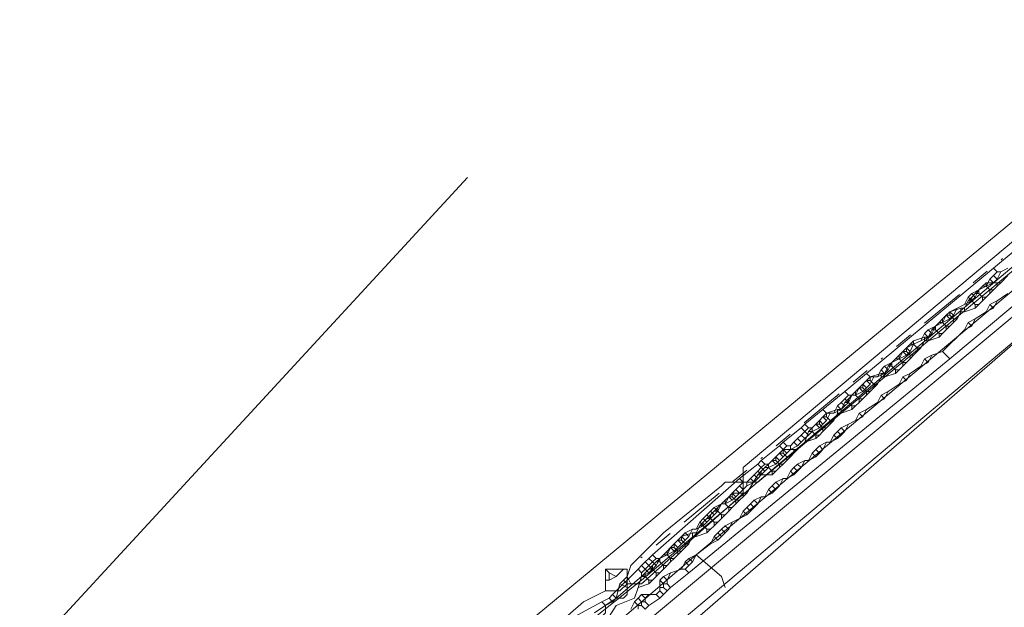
# Model space of a CAD drawing. Header units: metres. Extents: x 157984 to 159055, y 577129 to 578276.
# Tile 16 of 70: x 158194 to 158248, y 577695 to 577727. Entities that reach past the tile are written whole.
import ezdxf
from ezdxf.lldxf.tags import DXFTag

# ---------------------------------------------------------------- set-up
doc = ezdxf.new("R2010")
doc.units = ezdxf.units.M
doc.linetypes.add('RI-OVERIG', pattern=[17, 5, -2, 2, -2, 0, -2, 2, -2])
for name, color, linetype, lineweight, true_color in [('B-OI-KL-BUISLEIDING GEVAARLIJKE INHOUD_GASUNIEOOST_0000541420_VECT_16O029485-G', 6, 'Continuous', 35, 0xff00ff), ('B-OI-KL-DATA_ALLIANDER TELECOM_0000792941_VECT_16O029485-G', 3, 'KL-DATA-N', 18, 0x00ff00), ('B-OI-KL-DATA_KPN_0000546663_VECT_16O029485-G', 3, 'KL-DATA-N', 18, 0x00ff00), ('B-OI-KL-DATA_LIANDER_0000574962_VECT_16O029485-G', 3, 'KL-DATA-N', 18, 0x00ff00), ('B-OI-KL-DATA_ZIGGO SERVICES_0000565862_VECT_16O029485-G', 3, 'KL-DATA-N', 18, 0x00ff00), ('B-OI-KL-ET_LS_LIANDER_0000574962_VECT_16O029485-G', 1, 'KL-LS-N', 18, 0xff0000), ('B-OI-KL-ET_MS_LIANDER_0000574962_VECT_16O029485-G', 7, 'KL-MS-N', 18, 0xa50000), ('B-OI-KL-GAS_HD_LIANDER_0000574962_VECT_16O029485-G', 30, 'KL-GAS-HD-N', 18, 0xff7f00), ('B-OI-KL-WATER_VITENS_0000552354_VECT_16O029485-G', 160, 'KL-WATER-N', 18, 0x003fff), ('B-OI-KL-WATER_WBGR_0000574983_VECT_16O029485-G', 160, 'KL-WATER-N', 18, 0x003fff), ('B-OI-RI-VRIJVERVAL_VDBGEMHARLINGEN_0000590425_VECT_16O029485-G', 7, 'RI-OVERIG', 18, 0xff7fff)]:
    doc.layers.add(name, color=color, linetype=linetype, lineweight=lineweight, true_color=true_color)
doc.styles.get("Standard").update_dxf_attribs({"font": 'romans.shx'})
tags = doc.linetypes.add('KL-DATA-N', pattern='A,4,-1,[101,NLCS.SHX,S=0.5,R=0,X=0,Y=0],-1,4,-1,["D",Standard,S=1,R=0,X=-0.25,Y=-0.5],-1.5', length=12.5).pattern_tags.tags
tags[18] = DXFTag(74, 10)
tags = doc.linetypes.add('KL-GAS-HD-N', pattern='A,4,-1,[69,NLCS.SHX,S=0.5,R=0,X=0,Y=0],-1,4,-1,["H",Standard,S=1,R=0,X=0,Y=-0.5],-2', length=13).pattern_tags.tags
tags[18] = DXFTag(74, 10)
tags = doc.linetypes.add('KL-LS-N', pattern='A,4,-1,[103,NLCS.SHX,S=0.75,R=0,X=0,Y=0],-1,4,-1,["L",Standard,S=1,R=0,X=0,Y=-0.5],-2', length=13).pattern_tags.tags
tags[18] = DXFTag(74, 10)
tags = doc.linetypes.add('KL-MS-N', pattern='A,4,-1,[103,NLCS.SHX,S=0.75,R=0,X=0,Y=0],-1,4,-1,["M",Standard,S=1,R=0,X=0,Y=-0.5],-2', length=13).pattern_tags.tags
tags[18] = DXFTag(74, 10)
doc.linetypes.add('KL-WATER-N', pattern='A,7,-0.5,[168,NLCS.SHX,S=0.75,R=0,X=0.75,Y=0],-2', length=9.5)

msp = doc.modelspace()

# ---------------------------------------------------------------- linework, layer by layer
at = {"layer": 'B-OI-KL-BUISLEIDING GEVAARLIJKE INHOUD_GASUNIEOOST_0000541420_VECT_16O029485-G', "flags": 128}
msp.add_lwpolyline([(158218.5, 577718.5), (158163.7, 577659.1), (158163.3, 577653.3), (158167.7, 577636.3), (158167.7, 577633.5), (158150.5, 577616.7), (158150.1, 577613.5), (158173.7, 577515.1)], dxfattribs=at)
at = {"layer": 'B-OI-KL-DATA_ALLIANDER TELECOM_0000792941_VECT_16O029485-G', "flags": 128}
for points in [[(158248.3, 577713.1), (158247.9, 577712.7)], [(158246.9, 577712.5), (158246.7, 577712.3)], [(158247.1, 577712.7), (158246.9, 577712.5)], [(158246.9, 577712.5), (158247.1, 577712.5)], [(158247.7, 577712.7), (158247.1, 577712.7)], [(158247.1, 577712.7), (158247.1, 577712.5)], [(158247.1, 577712.5), (158247.3, 577712.3)], [(158247.7, 577712.5), (158247.5, 577712.3)], [(158247.7, 577712.7), (158247.9, 577712.7)], [(158247.7, 577712.7), (158247.7, 577712.5)], [(158247.9, 577712.7), (158247.7, 577712.5)], [(158246.3, 577711.9), (158246.1, 577711.7)], [(158246.5, 577712.1), (158246.3, 577711.9)], [(158246.3, 577711.9), (158246.3, 577711.7)], [(158246.7, 577712.3), (158246.5, 577712.1)], [(158246.5, 577712.1), (158246.7, 577712.1)], [(158246.7, 577712.3), (158246.7, 577712.1)], [(158246.7, 577712.1), (158246.9, 577711.9)], [(158246.9, 577711.9), (158247.1, 577711.9)], [(158246.9, 577711.9), (158246.9, 577711.7)], [(158247.1, 577711.9), (158246.9, 577711.7)], [(158247.3, 577712.1), (158247.1, 577711.9)], [(158247.3, 577712.3), (158247.5, 577712.3)], [(158247.3, 577712.3), (158247.3, 577712.1)], [(158247.5, 577712.3), (158247.3, 577712.1)], [(158245.7, 577711.3), (158245.1, 577711.1)], [(158245.7, 577711.3), (158245.9, 577711.3)], [(158245.7, 577711.3), (158245.7, 577711.1)], [(158246.1, 577711.7), (158245.9, 577711.3)], [(158245.9, 577711.3), (158245.9, 577711.1)], [(158246.5, 577711.3), (158245.9, 577711.1)], [(158246.1, 577711.7), (158246.3, 577711.7)], [(158246.3, 577711.7), (158246.5, 577711.5)], [(158246.5, 577711.5), (158246.7, 577711.5)], [(158246.5, 577711.5), (158246.5, 577711.3)], [(158246.7, 577711.5), (158246.5, 577711.3)], [(158246.9, 577711.7), (158246.7, 577711.5)], [(158244.9, 577710.9), (158244.7, 577710.7)], [(158245.1, 577711.1), (158244.9, 577710.9)], [(158244.9, 577710.9), (158245.1, 577710.9)], [(158245.1, 577711.1), (158245.1, 577710.9)], [(158245.1, 577710.9), (158245.3, 577710.7)], [(158245.7, 577711.1), (158245.5, 577710.7)], [(158245.7, 577711.1), (158245.9, 577711.1)], [(158244.3, 577710.3), (158244.1, 577710.1)], [(158244.5, 577710.5), (158244.3, 577710.3)], [(158244.3, 577710.3), (158244.3, 577710.1)], [(158244.7, 577710.7), (158244.5, 577710.5)], [(158244.5, 577710.5), (158244.7, 577710.5)], [(158244.7, 577710.7), (158244.7, 577710.5)], [(158244.7, 577710.5), (158244.9, 577710.3)], [(158244.9, 577710.3), (158245.1, 577710.3)], [(158244.9, 577710.3), (158244.9, 577710.1)], [(158245.1, 577710.3), (158244.9, 577710.1)], [(158245.3, 577710.5), (158245.1, 577710.3)], [(158245.3, 577710.7), (158245.5, 577710.7)], [(158245.3, 577710.7), (158245.3, 577710.5)], [(158245.5, 577710.7), (158245.3, 577710.5)], [(158243.7, 577709.7), (158243.1, 577709.5)], [(158243.7, 577709.7), (158243.9, 577709.7)], [(158243.7, 577709.7), (158243.7, 577709.5)], [(158244.1, 577710.1), (158243.9, 577709.7)], [(158243.9, 577709.7), (158243.9, 577709.5)], [(158244.5, 577709.7), (158243.9, 577709.5)], [(158244.1, 577710.1), (158244.3, 577710.1)], [(158244.3, 577710.1), (158244.5, 577709.9)], [(158244.5, 577709.9), (158244.7, 577709.9)], [(158244.5, 577709.9), (158244.5, 577709.7)], [(158244.7, 577709.9), (158244.5, 577709.7)], [(158244.9, 577710.1), (158244.7, 577709.9)], [(158242.9, 577709.3), (158242.7, 577709.1)], [(158243.1, 577709.5), (158242.9, 577709.3)], [(158242.9, 577709.3), (158243.1, 577709.3)], [(158243.1, 577709.5), (158243.1, 577709.3)], [(158243.1, 577709.3), (158243.3, 577709.1)], [(158243.7, 577709.5), (158243.5, 577709.1)], [(158243.7, 577709.5), (158243.9, 577709.5)], [(158242.3, 577708.7), (158242.1, 577708.5)], [(158242.5, 577708.9), (158242.3, 577708.7)], [(158242.3, 577708.7), (158242.3, 577708.5)], [(158242.7, 577709.1), (158242.5, 577708.9)], [(158242.5, 577708.9), (158242.7, 577708.9)], [(158242.7, 577709.1), (158242.7, 577708.9)], [(158242.7, 577708.9), (158242.9, 577708.7)], [(158242.9, 577708.7), (158243.1, 577708.7)], [(158242.9, 577708.7), (158242.9, 577708.5)], [(158243.1, 577708.7), (158242.9, 577708.5)], [(158243.3, 577708.9), (158243.1, 577708.7)], [(158243.3, 577709.1), (158243.5, 577709.1)], [(158243.3, 577709.1), (158243.3, 577708.9)], [(158243.5, 577709.1), (158243.3, 577708.9)], [(158241.7, 577708.1), (158241.5, 577707.7)], [(158241.9, 577708.3), (158241.7, 577708.1)], [(158241.7, 577708.1), (158241.9, 577708.1)], [(158242.1, 577708.5), (158241.9, 577708.3)], [(158241.9, 577708.3), (158241.9, 577708.1)], [(158241.9, 577708.1), (158242.1, 577707.9)], [(158242.1, 577708.5), (158242.3, 577708.5)], [(158242.3, 577708.5), (158242.5, 577708.3)], [(158242.5, 577708.1), (158242.3, 577707.9)], [(158242.5, 577708.3), (158242.7, 577708.3)], [(158242.5, 577708.3), (158242.5, 577708.1)], [(158242.7, 577708.3), (158242.5, 577708.1)], [(158242.9, 577708.5), (158242.7, 577708.3)], [(158240.7, 577707.5), (158240.5, 577707.3)], [(158241.3, 577707.7), (158240.7, 577707.5)], [(158240.7, 577707.5), (158240.7, 577707.3)], [(158241.3, 577707.5), (158241.1, 577707.1)], [(158241.3, 577707.7), (158241.5, 577707.7)], [(158241.3, 577707.7), (158241.3, 577707.5)], [(158241.3, 577707.5), (158241.5, 577707.5)], [(158241.5, 577707.7), (158241.5, 577707.5)], [(158242.1, 577707.7), (158241.5, 577707.5)], [(158242.1, 577707.9), (158242.3, 577707.9)], [(158242.1, 577707.9), (158242.1, 577707.7)], [(158242.3, 577707.9), (158242.1, 577707.7)], [(158240.3, 577707.1), (158240.1, 577706.9)], [(158240.5, 577707.3), (158240.3, 577707.1)], [(158240.3, 577707.1), (158240.3, 577706.9)], [(158240.5, 577707.3), (158240.7, 577707.3)], [(158240.7, 577707.3), (158240.9, 577707.1)], [(158240.9, 577707.1), (158241.1, 577707.1)], [(158240.9, 577707.1), (158240.9, 577706.9)], [(158241.1, 577707.1), (158240.9, 577706.9)], [(158239.7, 577706.5), (158239.5, 577706.3)], [(158239.9, 577706.7), (158239.7, 577706.5)], [(158239.7, 577706.5), (158239.9, 577706.5)], [(158240.1, 577706.9), (158239.9, 577706.7)], [(158239.9, 577706.7), (158239.9, 577706.5)], [(158239.9, 577706.5), (158240.1, 577706.3)], [(158240.1, 577706.9), (158240.3, 577706.9)], [(158240.3, 577706.9), (158240.5, 577706.7)], [(158240.5, 577706.5), (158240.3, 577706.3)], [(158240.5, 577706.7), (158240.7, 577706.7)], [(158240.5, 577706.7), (158240.5, 577706.5)], [(158240.7, 577706.7), (158240.5, 577706.5)], [(158240.9, 577706.9), (158240.7, 577706.7)], [(158239.3, 577706.1), (158239.1, 577705.7)], [(158239.5, 577706.3), (158239.3, 577706.1)], [(158239.3, 577706.1), (158239.5, 577706.1)], [(158239.5, 577706.3), (158239.5, 577706.1)], [(158239.5, 577706.1), (158239.7, 577705.9)], [(158239.7, 577705.9), (158239.9, 577705.9)], [(158239.7, 577705.9), (158239.7, 577705.7)], [(158239.9, 577705.9), (158239.7, 577705.7)], [(158240.1, 577706.1), (158239.9, 577705.9)], [(158240.1, 577706.3), (158240.3, 577706.3)], [(158240.1, 577706.3), (158240.1, 577706.1)], [(158240.3, 577706.3), (158240.1, 577706.1)], [(158238.3, 577705.5), (158238.1, 577705.3)], [(158238.9, 577705.7), (158238.3, 577705.5)], [(158238.3, 577705.5), (158238.3, 577705.3)], [(158238.9, 577705.5), (158238.7, 577705.1)], [(158238.9, 577705.7), (158239.1, 577705.7)], [(158238.9, 577705.7), (158238.9, 577705.5)], [(158238.9, 577705.5), (158239.1, 577705.5)], [(158239.1, 577705.7), (158239.1, 577705.5)], [(158239.7, 577705.7), (158239.1, 577705.5)], [(158237.7, 577704.9), (158237.5, 577704.7)], [(158237.9, 577705.1), (158237.7, 577704.9)], [(158237.7, 577704.9), (158237.9, 577704.9)], [(158238.1, 577705.3), (158237.9, 577705.1)], [(158237.9, 577705.1), (158237.9, 577704.9)], [(158237.9, 577704.9), (158238.1, 577704.7)], [(158238.1, 577705.3), (158238.3, 577705.3)], [(158238.3, 577705.3), (158238.5, 577705.1)], [(158238.5, 577704.9), (158238.3, 577704.7)], [(158238.5, 577705.1), (158238.7, 577705.1)], [(158238.5, 577705.1), (158238.5, 577704.9)], [(158238.7, 577705.1), (158238.5, 577704.9)], [(158237.3, 577704.5), (158237.1, 577703.9)], [(158237.5, 577704.7), (158237.3, 577704.5)], [(158237.3, 577704.5), (158237.5, 577704.5)], [(158237.5, 577704.7), (158237.5, 577704.5)], [(158237.5, 577704.5), (158237.7, 577704.3)], [(158237.7, 577704.3), (158237.9, 577704.3)], [(158237.7, 577704.3), (158237.7, 577704.1)], [(158237.9, 577704.3), (158237.7, 577704.1)], [(158238.1, 577704.5), (158237.9, 577704.3)], [(158238.1, 577704.7), (158238.3, 577704.7)], [(158238.1, 577704.7), (158238.1, 577704.5)], [(158238.3, 577704.7), (158238.1, 577704.5)], [(158237.1, 577703.9), (158236.7, 577703.5)], [(158237.7, 577704.1), (158237.1, 577703.9)], [(158235.7, 577703.3), (158235.5, 577703.1)], [(158235.9, 577703.5), (158235.7, 577703.3)], [(158235.7, 577703.3), (158235.9, 577703.3)], [(158236.5, 577703.5), (158235.9, 577703.5)], [(158235.9, 577703.5), (158235.9, 577703.3)], [(158235.9, 577703.3), (158236.1, 577703.1)], [(158236.5, 577703.3), (158236.3, 577703.1)], [(158236.5, 577703.5), (158236.7, 577703.5)], [(158236.5, 577703.5), (158236.5, 577703.3)], [(158236.7, 577703.5), (158236.5, 577703.3)], [(158235.1, 577702.7), (158234.9, 577702.5)], [(158235.3, 577702.9), (158235.1, 577702.7)], [(158235.1, 577702.7), (158235.1, 577702.5)], [(158235.5, 577703.1), (158235.3, 577702.9)], [(158235.3, 577702.9), (158235.5, 577702.9)], [(158235.5, 577703.1), (158235.5, 577702.9)], [(158235.5, 577702.9), (158235.7, 577702.7)], [(158235.7, 577702.7), (158235.9, 577702.7)], [(158235.7, 577702.7), (158235.7, 577702.5)], [(158235.9, 577702.7), (158235.7, 577702.5)], [(158236.1, 577702.9), (158235.9, 577702.7)], [(158236.1, 577703.1), (158236.3, 577703.1)], [(158236.1, 577703.1), (158236.1, 577702.9)], [(158236.3, 577703.1), (158236.1, 577702.9)], [(158234.5, 577702.1), (158233.9, 577701.1)], [(158234.7, 577702.3), (158234.5, 577702.1)], [(158234.5, 577702.1), (158234.7, 577702.1)], [(158234.9, 577702.5), (158234.7, 577702.3)], [(158234.7, 577702.3), (158234.7, 577702.1)], [(158234.7, 577702.1), (158235.3, 577702.1)], [(158234.9, 577702.5), (158235.1, 577702.5)], [(158235.1, 577702.5), (158235.3, 577702.3)], [(158235.3, 577702.3), (158235.5, 577702.3)], [(158235.3, 577702.3), (158235.3, 577702.1)], [(158235.5, 577702.3), (158235.3, 577702.1)], [(158235.7, 577702.5), (158235.5, 577702.3)], [(158233.1, 577701.1), (158232.9, 577700.9)], [(158233.7, 577701.1), (158233.1, 577701.1)], [(158233.1, 577701.1), (158233.1, 577700.9)], [(158233.7, 577701.1), (158233.9, 577701.1)], [(158233.7, 577701.1), (158233.7, 577700.9)], [(158233.9, 577701.1), (158233.7, 577700.9)], [(158232.5, 577700.5), (158232.3, 577700.3)], [(158232.7, 577700.7), (158232.5, 577700.5)], [(158232.5, 577700.5), (158232.7, 577700.5)], [(158232.9, 577700.9), (158232.7, 577700.7)], [(158232.7, 577700.7), (158232.7, 577700.5)], [(158232.7, 577700.5), (158232.9, 577700.3)], [(158232.9, 577700.9), (158233.1, 577700.9)], [(158233.1, 577700.9), (158233.3, 577700.7)], [(158233.3, 577700.5), (158233.1, 577700.3)], [(158233.3, 577700.7), (158233.5, 577700.7)], [(158233.3, 577700.7), (158233.3, 577700.5)], [(158233.5, 577700.7), (158233.3, 577700.5)], [(158233.7, 577700.9), (158233.5, 577700.7)], [(158231.9, 577699.9), (158231.7, 577699.7)], [(158232.1, 577700.1), (158231.9, 577699.9)], [(158231.9, 577699.9), (158231.9, 577699.7)], [(158232.3, 577700.3), (158232.1, 577700.1)], [(158232.1, 577700.1), (158232.3, 577700.1)], [(158232.3, 577700.3), (158232.3, 577700.1)], [(158232.3, 577700.1), (158232.5, 577699.9)], [(158232.5, 577699.9), (158232.7, 577699.9)], [(158232.5, 577699.9), (158232.5, 577699.7)], [(158232.7, 577699.9), (158232.5, 577699.7)], [(158232.9, 577700.1), (158232.7, 577699.9)], [(158232.9, 577700.3), (158233.1, 577700.3)], [(158232.9, 577700.3), (158232.9, 577700.1)], [(158233.1, 577700.3), (158232.9, 577700.1)], [(158231.5, 577699.5), (158231.3, 577699.3)], [(158231.7, 577699.7), (158231.5, 577699.5)], [(158231.5, 577699.5), (158231.5, 577699.3)], [(158231.7, 577699.7), (158231.9, 577699.7)], [(158231.9, 577699.7), (158232.1, 577699.5)], [(158232.1, 577699.5), (158232.3, 577699.5)], [(158232.1, 577699.5), (158232.1, 577699.3)], [(158232.3, 577699.5), (158232.1, 577699.3)], [(158232.5, 577699.7), (158232.3, 577699.5)], [(158230.9, 577698.9), (158230.3, 577698.7)], [(158230.9, 577698.9), (158231.1, 577698.9)], [(158230.9, 577698.9), (158230.9, 577698.7)], [(158231.3, 577699.3), (158231.1, 577698.9)], [(158231.1, 577698.9), (158231.1, 577698.7)], [(158231.7, 577698.9), (158231.1, 577698.7)], [(158231.3, 577699.3), (158231.5, 577699.3)], [(158231.5, 577699.3), (158231.7, 577699.1)], [(158231.7, 577699.1), (158231.9, 577699.1)], [(158231.7, 577699.1), (158231.7, 577698.9)], [(158231.9, 577699.1), (158231.7, 577698.9)], [(158232.1, 577699.3), (158231.9, 577699.1)], [(158229.9, 577698.3), (158229.7, 577698.1)], [(158230.1, 577698.5), (158229.9, 577698.3)], [(158229.9, 577698.3), (158229.9, 577698.1)], [(158230.3, 577698.7), (158230.1, 577698.5)], [(158230.1, 577698.5), (158230.3, 577698.5)], [(158230.3, 577698.7), (158230.3, 577698.5)], [(158230.3, 577698.5), (158230.5, 577698.3)], [(158230.5, 577698.3), (158230.7, 577698.3)], [(158230.5, 577698.3), (158230.5, 577698.1)], [(158230.7, 577698.3), (158230.5, 577698.1)], [(158230.9, 577698.7), (158230.7, 577698.3)], [(158230.9, 577698.7), (158231.1, 577698.7)], [(158229.3, 577697.7), (158229.1, 577697.5)], [(158229.5, 577697.9), (158229.3, 577697.7)], [(158229.3, 577697.7), (158229.5, 577697.7)], [(158229.7, 577698.1), (158229.5, 577697.9)], [(158229.5, 577697.9), (158229.5, 577697.7)], [(158229.5, 577697.7), (158229.7, 577697.5)], [(158229.7, 577698.1), (158229.9, 577698.1)], [(158229.9, 577698.1), (158230.1, 577697.9)], [(158230.1, 577697.7), (158229.9, 577697.5)], [(158230.1, 577697.9), (158230.3, 577697.9)], [(158230.1, 577697.9), (158230.1, 577697.7)], [(158230.3, 577697.9), (158230.1, 577697.7)], [(158230.5, 577698.1), (158230.3, 577697.9)], [(158228.9, 577697.3), (158228.7, 577697.1)], [(158229.1, 577697.5), (158228.9, 577697.3)], [(158228.9, 577697.3), (158229.1, 577697.3)], [(158229.1, 577697.5), (158229.1, 577697.3)], [(158229.1, 577697.3), (158229.3, 577697.1)], [(158229.7, 577697.3), (158229.5, 577697.1)], [(158229.7, 577697.5), (158229.9, 577697.5)], [(158229.7, 577697.5), (158229.7, 577697.3)], [(158229.9, 577697.5), (158229.7, 577697.3)], [(158228.3, 577696.7), (158228.1, 577696.5)], [(158228.5, 577696.9), (158228.3, 577696.7)], [(158228.3, 577696.7), (158228.3, 577696.5)], [(158228.7, 577697.1), (158228.5, 577696.9)], [(158228.5, 577696.9), (158228.7, 577696.9)], [(158228.7, 577697.1), (158228.7, 577696.9)], [(158228.7, 577696.9), (158228.9, 577696.7)], [(158228.9, 577696.7), (158229.1, 577696.7)], [(158228.9, 577696.7), (158228.9, 577696.5)], [(158229.1, 577696.7), (158228.9, 577696.5)], [(158229.3, 577696.9), (158229.1, 577696.7)], [(158229.3, 577697.1), (158229.5, 577697.1)], [(158229.3, 577697.1), (158229.3, 577696.9)], [(158229.5, 577697.1), (158229.3, 577696.9)], [(158228.1, 577696.5), (158227.9, 577695.9)], [(158228.5, 577696.1), (158227.9, 577695.9)], [(158228.1, 577696.5), (158228.3, 577696.5)], [(158228.3, 577696.5), (158228.5, 577696.3)], [(158228.5, 577696.3), (158228.7, 577696.3)], [(158228.5, 577696.3), (158228.5, 577696.1)], [(158228.7, 577696.3), (158228.5, 577696.1)], [(158228.9, 577696.5), (158228.7, 577696.3)], [(158227.9, 577695.9), (158227.7, 577695.3), (158226.7, 577694.9), (158226.3, 577694.3)]]:
    msp.add_lwpolyline(points, dxfattribs=at)
at = {"layer": 'B-OI-KL-DATA_KPN_0000546663_VECT_16O029485-G', "flags": 128}
msp.add_lwpolyline([(158412.1, 577878.7), (158410.7, 577877.5), (158410.5, 577877.1), (158408.7, 577873.1), (158408.3, 577872.7), (158381.3, 577836.5), (158376.3, 577830.1), (158360.9, 577811.3), (158358.7, 577808.9), (158347.9, 577796.7), (158343.5, 577792.1), (158340.1, 577788.3), (158336.7, 577784.9), (158321.3, 577770.3), (158305.1, 577755.9), (158270.7, 577728.1), (158267.5, 577725.3), (158227.7, 577691.9), (158227.3, 577691.9), (158227.3, 577691.5), (158226.9, 577691.1), (158216.7, 577682.9), (158214.3, 577680.7), (158184.3, 577654.7), (158183.9, 577654.7)], dxfattribs=at)
at = {"layer": 'B-OI-KL-DATA_LIANDER_0000574962_VECT_16O029485-G', "flags": 128}
for points in [[(158263.3, 577726.7), (158257.1, 577722.1), (158251.1, 577717.1), (158233.7, 577702.5), (158233.7, 577701.7)], [(158263.7, 577726.3), (158256.7, 577720.1), (158240.3, 577706.5), (158234.5, 577701.7), (158233.7, 577701.7)], [(158233.7, 577701.7), (158232.7, 577701.7), (158232.5, 577701.5), (158229.3, 577698.9), (158227.5, 577697.1), (158227.3, 577696.5)], [(158233.7, 577701.7), (158233.7, 577701.1), (158233.3, 577700.7), (158228.1, 577696.1), (158227.5, 577696.1)], [(158226.9, 577696.1), (158226.7, 577695.3)], [(158227.1, 577696.3), (158226.9, 577696.1)], [(158226.9, 577696.1), (158227.3, 577695.9)], [(158227.3, 577696.5), (158227.1, 577696.3)], [(158227.1, 577696.3), (158227.3, 577696.1)], [(158227.3, 577696.5), (158227.5, 577696.1)], [(158227.3, 577696.1), (158227.5, 577696.1)], [(158227.3, 577696.1), (158227.3, 577695.9)], [(158227.3, 577695.9), (158227.3, 577695.5), (158227.1, 577695.3), (158226.7, 577695.3)], [(158226.7, 577695.3), (158225.5, 577694.5)]]:
    msp.add_lwpolyline(points, dxfattribs=at)
at = {"layer": 'B-OI-KL-DATA_ZIGGO SERVICES_0000565862_VECT_16O029485-G', "flags": 128}
msp.add_lwpolyline([(158273.3, 578000.1), (158278.1, 577996.3), (158292.1, 577986.9), (158304.1, 577979.5), (158315.3, 577970.9), (158403.1, 577910.7), (158403.5, 577909.9), (158405.1, 577909.3), (158408.5, 577906.3), (158411.5, 577901.5), (158412.9, 577896.7), (158412.9, 577889.9), (158412.3, 577886.5), (158410.3, 577881.1), (158406.7, 577875.3), (158404.7, 577873.5), (158366.7, 577823.1), (158348.7, 577802.7), (158339.1, 577792.7), (158329.3, 577782.9), (158316.5, 577770.7), (158292.5, 577749.9), (158269.3, 577731.1), (158228.1, 577696.3), (158215.3, 577686.1), (158224.5, 577675.3), (158224.5, 577674.9), (158204.5, 577657.5), (158202.3, 577655.3), (158200.3, 577652.7), (158199.9, 577651.9), (158197.3, 577645.7), (158196.3, 577640.5), (158196.3, 577632.1), (158196.5, 577630.9), (158198.1, 577623.5), (158198.5, 577622.7), (158200.3, 577618.5), (158201.5, 577616.5), (158202.7, 577614.7), (158204.1, 577613.3), (158206.7, 577610.9), (158211.7, 577607.9), (158215.1, 577606.9), (158222.9, 577606.7), (158230.9, 577572.7), (158231.5, 577568.5)], dxfattribs=at)
at = {"layer": 'B-OI-KL-ET_LS_LIANDER_0000574962_VECT_16O029485-G', "flags": 128}
for points in [[(158262.5, 577723.9), (158231.1, 577697.7)], [(158231.1, 577697.7), (158215.1, 577683.9), (158204.7, 577675.3), (158204.3, 577675.5)], [(158231.1, 577697.7), (158232.5, 577696.5), (158232.7, 577695.9)]]:
    msp.add_lwpolyline(points, dxfattribs=at)
at = {"layer": 'B-OI-KL-ET_MS_LIANDER_0000574962_VECT_16O029485-G', "flags": 128}
for points in [[(158297.7, 577752.5), (158245.1, 577708.5)], [(158248.7, 577714.5), (158247.5, 577713.5)], [(158247.5, 577713.5), (158240.5, 577707.7)], [(158247.5, 577713.5), (158247.7, 577713.3)], [(158248.3, 577713.5), (158247.9, 577713.3)], [(158247.5, 577713.1), (158247.3, 577712.9)], [(158247.7, 577713.3), (158247.5, 577713.1)], [(158247.5, 577713.1), (158247.7, 577712.9)], [(158247.7, 577713.3), (158247.9, 577713.3)], [(158247.9, 577713.3), (158247.7, 577712.9)], [(158247.1, 577712.5), (158246.7, 577712.3)], [(158247.3, 577712.9), (158247.1, 577712.5)], [(158247.5, 577712.7), (158247.1, 577712.5)], [(158247.3, 577712.9), (158247.5, 577712.7)], [(158247.7, 577712.9), (158247.5, 577712.7)], [(158246.1, 577711.9), (158245.9, 577711.5)], [(158246.3, 577712.1), (158246.1, 577711.9)], [(158246.1, 577711.9), (158246.3, 577711.7)], [(158246.7, 577712.3), (158246.3, 577712.1)], [(158246.3, 577712.1), (158246.5, 577711.9)], [(158246.5, 577711.9), (158246.3, 577711.7)], [(158246.7, 577712.3), (158246.5, 577711.9)], [(158248.3, 577712.1), (158247.7, 577711.7)], [(158245.5, 577711.3), (158245.1, 577711.1)], [(158245.5, 577711.3), (158245.3, 577710.9)], [(158245.9, 577711.5), (158245.5, 577711.3)], [(158246.3, 577711.7), (158245.9, 577711.5)], [(158247.3, 577711.5), (158247.1, 577711.1)], [(158247.5, 577711.3), (158247.1, 577711.1)], [(158247.7, 577711.7), (158247.3, 577711.5)], [(158247.3, 577711.5), (158247.5, 577711.3)], [(158247.7, 577711.7), (158247.5, 577711.3)], [(158244.9, 577710.9), (158244.7, 577710.5)], [(158245.1, 577711.1), (158244.9, 577710.9)], [(158244.9, 577710.9), (158245.1, 577710.7)], [(158245.1, 577711.1), (158245.3, 577710.9)], [(158245.3, 577710.9), (158245.1, 577710.7)], [(158247.1, 577711.1), (158246.5, 577710.7)], [(158244.3, 577710.3), (158243.9, 577710.1)], [(158244.3, 577710.3), (158244.1, 577709.9)], [(158244.7, 577710.5), (158244.3, 577710.3)], [(158245.1, 577710.7), (158244.7, 577710.5)], [(158246.1, 577710.5), (158245.9, 577710.1)], [(158246.3, 577710.3), (158245.9, 577710.1)], [(158246.5, 577710.7), (158246.1, 577710.5)], [(158246.1, 577710.5), (158246.3, 577710.3)], [(158246.5, 577710.7), (158246.3, 577710.3)], [(158243.7, 577709.9), (158243.5, 577709.5)], [(158243.9, 577709.7), (158243.5, 577709.5)], [(158243.9, 577710.1), (158243.7, 577709.9)], [(158243.7, 577709.9), (158243.9, 577709.7)], [(158243.9, 577710.1), (158244.1, 577709.9)], [(158244.1, 577709.9), (158243.9, 577709.7)], [(158245.9, 577710.1), (158244.7, 577708.9)], [(158243.1, 577709.3), (158242.7, 577709.1)], [(158243.1, 577709.3), (158242.9, 577708.9)], [(158243.5, 577709.5), (158243.1, 577709.3)], [(158242.5, 577708.9), (158242.3, 577708.5)], [(158242.7, 577708.7), (158242.3, 577708.5)], [(158242.7, 577709.1), (158242.5, 577708.9)], [(158242.5, 577708.9), (158242.7, 577708.7)], [(158242.7, 577709.1), (158242.9, 577708.9)], [(158242.9, 577708.9), (158242.7, 577708.7)], [(158244.1, 577708.7), (158243.7, 577708.5)], [(158244.1, 577708.7), (158243.9, 577708.3)], [(158244.7, 577708.9), (158244.1, 577708.7)], [(158244.7, 577708.9), (158245.1, 577708.5)], [(158245.1, 577708.5), (158230.7, 577696.7)], [(158241.5, 577708.1), (158241.3, 577707.9)], [(158241.9, 577708.3), (158241.5, 577708.1)], [(158241.5, 577708.1), (158241.7, 577707.9)], [(158241.9, 577708.3), (158241.7, 577707.9)], [(158242.3, 577708.5), (158241.9, 577708.3)], [(158243.5, 577708.1), (158242.9, 577707.7)], [(158243.7, 577708.5), (158243.5, 577708.1)], [(158243.9, 577708.3), (158243.5, 577708.1)], [(158243.7, 577708.5), (158243.9, 577708.3)], [(158240.5, 577707.7), (158239.3, 577706.7)], [(158240.5, 577707.7), (158240.7, 577707.5)], [(158240.7, 577707.5), (158240.5, 577707.3)], [(158240.7, 577707.5), (158240.9, 577707.5)], [(158240.9, 577707.5), (158240.7, 577707.1)], [(158240.9, 577707.5), (158241.1, 577707.5)], [(158241.3, 577707.9), (158241.1, 577707.5)], [(158241.5, 577707.7), (158241.1, 577707.5)], [(158241.3, 577707.9), (158241.5, 577707.7)], [(158241.7, 577707.9), (158241.5, 577707.7)], [(158242.5, 577707.5), (158242.3, 577707.1)], [(158242.9, 577707.7), (158242.5, 577707.5)], [(158242.5, 577707.5), (158242.7, 577707.3)], [(158242.9, 577707.7), (158242.7, 577707.3)], [(158240.3, 577707.1), (158240.1, 577706.9)], [(158240.5, 577707.3), (158240.3, 577707.1)], [(158240.3, 577707.1), (158240.5, 577706.9)], [(158240.5, 577707.3), (158240.7, 577707.1)], [(158240.7, 577707.1), (158240.5, 577706.9)], [(158242.3, 577707.1), (158241.7, 577706.7)], [(158242.7, 577707.3), (158242.3, 577707.1)], [(158239.3, 577706.7), (158238.1, 577705.7)], [(158239.3, 577706.7), (158239.5, 577706.5)], [(158239.5, 577706.5), (158239.3, 577706.3)], [(158239.5, 577706.5), (158239.7, 577706.5)], [(158239.7, 577706.5), (158239.5, 577706.1)], [(158239.7, 577706.5), (158239.9, 577706.5)], [(158240.1, 577706.9), (158239.9, 577706.5)], [(158240.3, 577706.7), (158239.9, 577706.5)], [(158240.1, 577706.9), (158240.3, 577706.7)], [(158240.5, 577706.9), (158240.3, 577706.7)], [(158241.3, 577706.5), (158241.1, 577706.1)], [(158241.7, 577706.7), (158241.3, 577706.5)], [(158241.3, 577706.5), (158241.5, 577706.3)], [(158241.7, 577706.7), (158241.5, 577706.3)], [(158238.9, 577705.9), (158238.7, 577705.5)], [(158239.1, 577706.1), (158238.9, 577705.9)], [(158238.9, 577705.9), (158239.1, 577705.7)], [(158239.3, 577706.3), (158239.1, 577706.1)], [(158239.1, 577706.1), (158239.3, 577705.9)], [(158239.3, 577705.9), (158239.1, 577705.7)], [(158239.3, 577706.3), (158239.5, 577706.1)], [(158239.5, 577706.1), (158239.3, 577705.9)], [(158241.1, 577706.1), (158240.5, 577705.7)], [(158241.5, 577706.3), (158241.1, 577706.1)], [(158238.1, 577705.7), (158237.1, 577704.9)], [(158238.1, 577705.7), (158238.3, 577705.5)], [(158238.3, 577705.5), (158238.1, 577705.3)], [(158238.3, 577705.5), (158238.5, 577705.5)], [(158238.5, 577705.5), (158238.3, 577705.1)], [(158238.5, 577705.5), (158238.7, 577705.5)], [(158239.1, 577705.7), (158238.7, 577705.5)], [(158240.1, 577705.5), (158239.9, 577705.1)], [(158240.5, 577705.7), (158240.1, 577705.5)], [(158240.1, 577705.5), (158240.3, 577705.3)], [(158240.5, 577705.7), (158240.3, 577705.3)], [(158237.1, 577704.9), (158236.9, 577704.7)], [(158237.1, 577704.9), (158237.3, 577704.7)], [(158237.7, 577704.9), (158237.5, 577704.7)], [(158237.9, 577705.1), (158237.7, 577704.9)], [(158237.7, 577704.9), (158237.9, 577704.7)], [(158238.1, 577705.3), (158237.9, 577705.1)], [(158237.9, 577705.1), (158238.1, 577704.9)], [(158238.1, 577704.9), (158237.9, 577704.7)], [(158238.1, 577705.3), (158238.3, 577705.1)], [(158238.3, 577705.1), (158238.1, 577704.9)], [(158239.5, 577704.9), (158239.1, 577704.7)], [(158239.5, 577704.9), (158239.3, 577704.5)], [(158239.9, 577705.1), (158239.5, 577704.9)], [(158240.3, 577705.3), (158239.9, 577705.1)], [(158236.9, 577704.7), (158235.9, 577703.9)], [(158236.9, 577704.3), (158236.7, 577704.1)], [(158236.9, 577704.7), (158237.1, 577704.5)], [(158237.1, 577704.5), (158236.9, 577704.3)], [(158236.9, 577704.3), (158237.1, 577704.1)], [(158237.3, 577704.7), (158237.1, 577704.5)], [(158237.1, 577704.5), (158237.3, 577704.3)], [(158237.3, 577704.3), (158237.1, 577704.1)], [(158237.3, 577704.7), (158237.5, 577704.7)], [(158237.5, 577704.5), (158237.3, 577704.3)], [(158237.5, 577704.7), (158237.5, 577704.5)], [(158237.9, 577704.7), (158237.5, 577704.5)], [(158238.7, 577704.3), (158238.5, 577703.9)], [(158238.9, 577704.5), (158238.7, 577704.3)], [(158238.7, 577704.3), (158238.9, 577704.1)], [(158239.1, 577704.7), (158238.9, 577704.5)], [(158238.9, 577704.5), (158239.1, 577704.3)], [(158239.1, 577704.3), (158238.9, 577704.1)], [(158239.1, 577704.7), (158239.3, 577704.5)], [(158239.3, 577704.5), (158239.1, 577704.3)], [(158235.7, 577703.7), (158234.7, 577702.9)], [(158235.9, 577703.9), (158235.7, 577703.7)], [(158235.7, 577703.7), (158235.9, 577703.5)], [(158235.9, 577703.9), (158236.1, 577703.7)], [(158236.1, 577703.7), (158235.9, 577703.5)], [(158236.1, 577703.7), (158236.3, 577703.7)], [(158236.5, 577703.9), (158236.3, 577703.7)], [(158236.3, 577703.7), (158236.3, 577703.5)], [(158236.7, 577703.7), (158236.3, 577703.5)], [(158236.7, 577704.1), (158236.5, 577703.9)], [(158236.5, 577703.9), (158236.7, 577703.7)], [(158236.7, 577704.1), (158236.9, 577703.9)], [(158236.9, 577703.9), (158236.7, 577703.7)], [(158237.1, 577704.1), (158236.9, 577703.9)], [(158237.9, 577703.7), (158237.7, 577703.5)], [(158238.3, 577703.9), (158237.9, 577703.7)], [(158237.9, 577703.7), (158238.1, 577703.5)], [(158238.3, 577703.9), (158238.1, 577703.5)], [(158238.3, 577703.9), (158238.5, 577703.9)], [(158238.9, 577704.1), (158238.5, 577703.9)], [(158235.7, 577703.3), (158235.5, 577703.1)], [(158235.9, 577703.5), (158235.7, 577703.3)], [(158235.7, 577703.3), (158235.9, 577703.1)], [(158235.9, 577703.5), (158236.1, 577703.3)], [(158236.1, 577703.3), (158235.9, 577703.1)], [(158236.3, 577703.5), (158236.1, 577703.3)], [(158237.5, 577703.3), (158237.3, 577702.9)], [(158237.7, 577703.5), (158237.5, 577703.3)], [(158237.5, 577703.3), (158237.7, 577703.1)], [(158237.7, 577703.5), (158237.9, 577703.3)], [(158237.9, 577703.3), (158237.7, 577703.1)], [(158238.1, 577703.5), (158237.9, 577703.3)], [(158234.5, 577702.7), (158233.5, 577701.9)], [(158234.7, 577702.9), (158234.5, 577702.7)], [(158234.5, 577702.7), (158234.7, 577702.5)], [(158234.7, 577702.9), (158234.9, 577702.7)], [(158234.9, 577702.7), (158234.7, 577702.5)], [(158234.9, 577702.7), (158235.1, 577702.7)], [(158235.3, 577702.9), (158235.1, 577702.7)], [(158235.1, 577702.7), (158235.1, 577702.5)], [(158235.5, 577702.7), (158235.1, 577702.5)], [(158235.5, 577703.1), (158235.3, 577702.9)], [(158235.3, 577702.9), (158235.5, 577702.7)], [(158235.5, 577703.1), (158235.7, 577702.9)], [(158235.7, 577702.9), (158235.5, 577702.7)], [(158235.9, 577703.1), (158235.7, 577702.9)], [(158236.7, 577702.7), (158236.5, 577702.5)], [(158237.1, 577702.9), (158236.7, 577702.7)], [(158236.7, 577702.7), (158236.9, 577702.5)], [(158237.1, 577702.9), (158236.9, 577702.5)], [(158237.1, 577702.9), (158237.3, 577702.9)], [(158237.7, 577703.1), (158237.3, 577702.9)], [(158234.3, 577702.1), (158234.1, 577701.9)], [(158234.5, 577702.3), (158234.3, 577702.1)], [(158234.3, 577702.1), (158234.5, 577701.9)], [(158234.7, 577702.5), (158234.5, 577702.3)], [(158234.5, 577702.3), (158234.7, 577702.1)], [(158234.7, 577702.1), (158234.5, 577701.9)], [(158234.7, 577702.5), (158234.9, 577702.3)], [(158234.9, 577702.3), (158234.7, 577702.1)], [(158235.1, 577702.5), (158234.9, 577702.3)], [(158236.3, 577702.3), (158236.1, 577701.9)], [(158236.5, 577702.1), (158236.1, 577701.9)], [(158236.5, 577702.5), (158236.3, 577702.3)], [(158236.3, 577702.3), (158236.5, 577702.1)], [(158236.5, 577702.5), (158236.7, 577702.3)], [(158236.7, 577702.3), (158236.5, 577702.1)], [(158236.9, 577702.5), (158236.7, 577702.3)], [(158233.5, 577701.9), (158228.7, 577697.7)], [(158233.5, 577701.9), (158233.7, 577701.7)], [(158233.7, 577701.7), (158233.5, 577701.5)], [(158233.7, 577701.7), (158233.9, 577701.7)], [(158234.1, 577701.9), (158233.9, 577701.7)], [(158233.9, 577701.7), (158233.9, 577701.5)], [(158234.3, 577701.7), (158233.9, 577701.5)], [(158234.1, 577701.9), (158234.3, 577701.7)], [(158234.5, 577701.9), (158234.3, 577701.7)], [(158235.5, 577701.7), (158235.3, 577701.5)], [(158235.9, 577701.9), (158235.5, 577701.7)], [(158235.5, 577701.7), (158235.7, 577701.5)], [(158235.9, 577701.9), (158235.7, 577701.5)], [(158235.9, 577701.9), (158236.1, 577701.9)], [(158233.1, 577701.1), (158232.9, 577700.9)], [(158233.3, 577701.3), (158233.1, 577701.1)], [(158233.1, 577701.1), (158233.3, 577700.9)], [(158233.5, 577701.5), (158233.3, 577701.3)], [(158233.3, 577701.3), (158233.5, 577701.1)], [(158233.5, 577701.1), (158233.3, 577700.9)], [(158233.5, 577701.5), (158233.7, 577701.3)], [(158233.7, 577701.3), (158233.5, 577701.1)], [(158233.9, 577701.5), (158233.7, 577701.3)], [(158235.1, 577701.3), (158234.9, 577700.9)], [(158235.3, 577701.1), (158234.9, 577700.9)], [(158235.3, 577701.5), (158235.1, 577701.3)], [(158235.1, 577701.3), (158235.3, 577701.1)], [(158235.3, 577701.5), (158235.5, 577701.3)], [(158235.5, 577701.3), (158235.3, 577701.1)], [(158235.7, 577701.5), (158235.5, 577701.3)], [(158232.5, 577700.5), (158232.1, 577700.3)], [(158232.5, 577700.5), (158232.3, 577700.1)], [(158232.5, 577700.5), (158232.7, 577700.5)], [(158232.9, 577700.9), (158232.7, 577700.5)], [(158233.1, 577700.7), (158232.7, 577700.5)], [(158232.9, 577700.9), (158233.1, 577700.7)], [(158233.3, 577700.9), (158233.1, 577700.7)], [(158234.1, 577700.5), (158233.9, 577700.3)], [(158234.3, 577700.7), (158234.1, 577700.5)], [(158234.1, 577700.5), (158234.3, 577700.3)], [(158234.7, 577700.9), (158234.3, 577700.7)], [(158234.3, 577700.7), (158234.5, 577700.5)], [(158234.5, 577700.5), (158234.3, 577700.3)], [(158234.7, 577700.9), (158234.5, 577700.5)], [(158234.7, 577700.9), (158234.9, 577700.9)], [(158231.7, 577699.9), (158231.5, 577699.7)], [(158231.9, 577700.1), (158231.7, 577699.9)], [(158231.7, 577699.9), (158231.9, 577699.7)], [(158232.1, 577700.3), (158231.9, 577700.1)], [(158231.9, 577700.1), (158232.1, 577699.9)], [(158232.1, 577699.9), (158231.9, 577699.7)], [(158232.1, 577700.3), (158232.3, 577700.1)], [(158232.3, 577700.1), (158232.1, 577699.9)], [(158233.7, 577700.1), (158233.5, 577699.7)], [(158233.9, 577699.9), (158233.5, 577699.7)], [(158233.9, 577700.3), (158233.7, 577700.1)], [(158233.7, 577700.1), (158233.9, 577699.9)], [(158233.9, 577700.3), (158234.1, 577700.1)], [(158234.1, 577700.1), (158233.9, 577699.9)], [(158234.3, 577700.3), (158234.1, 577700.1)], [(158231.3, 577699.5), (158231.1, 577699.1)], [(158231.5, 577699.7), (158231.3, 577699.5)], [(158231.3, 577699.5), (158231.5, 577699.3)], [(158231.5, 577699.7), (158231.7, 577699.5)], [(158231.7, 577699.5), (158231.5, 577699.3)], [(158231.9, 577699.7), (158231.7, 577699.5)], [(158233.1, 577699.5), (158232.7, 577699.3)], [(158233.1, 577699.5), (158232.9, 577699.1)], [(158233.5, 577699.7), (158233.1, 577699.5)], [(158230.5, 577698.9), (158230.3, 577698.7)], [(158230.9, 577699.1), (158230.5, 577698.9)], [(158230.5, 577698.9), (158230.7, 577698.7)], [(158230.9, 577699.1), (158230.7, 577698.7)], [(158230.9, 577699.1), (158231.1, 577699.1)], [(158231.5, 577699.3), (158231.1, 577699.1)], [(158232.3, 577698.9), (158232.1, 577698.7)], [(158232.5, 577699.1), (158232.3, 577698.9)], [(158232.3, 577698.9), (158232.5, 577698.7)], [(158232.7, 577699.3), (158232.5, 577699.1)], [(158232.5, 577699.1), (158232.7, 577698.9)], [(158232.7, 577698.9), (158232.5, 577698.7)], [(158232.7, 577699.3), (158232.9, 577699.1)], [(158232.9, 577699.1), (158232.7, 577698.9)], [(158229.9, 577698.3), (158229.7, 577698.1)], [(158230.1, 577698.5), (158229.9, 577698.3)], [(158229.9, 577698.3), (158230.1, 577698.1)], [(158230.3, 577698.7), (158230.1, 577698.5)], [(158230.1, 577698.5), (158230.3, 577698.3)], [(158230.3, 577698.3), (158230.1, 577698.1)], [(158230.3, 577698.7), (158230.5, 577698.5)], [(158230.5, 577698.5), (158230.3, 577698.3)], [(158230.7, 577698.7), (158230.5, 577698.5)], [(158231.9, 577698.3), (158231.1, 577697.7)], [(158232.1, 577698.7), (158231.9, 577698.3)], [(158232.3, 577698.5), (158231.9, 577698.3)], [(158232.1, 577698.7), (158232.3, 577698.5)], [(158232.5, 577698.7), (158232.3, 577698.5)], [(158228.7, 577697.7), (158228.5, 577697.5)], [(158228.7, 577697.7), (158228.9, 577697.5)], [(158229.5, 577697.7), (158229.1, 577697.5)], [(158229.7, 577698.1), (158229.5, 577697.7)], [(158229.9, 577697.9), (158229.5, 577697.7)], [(158229.7, 577698.1), (158229.9, 577697.9)], [(158230.1, 577698.1), (158229.9, 577697.9)], [(158231.1, 577697.7), (158230.7, 577697.5)], [(158231.1, 577697.7), (158230.9, 577697.3)], [(158228.3, 577697.3), (158228.1, 577697.1)], [(158228.5, 577697.5), (158228.3, 577697.3)], [(158228.3, 577697.3), (158228.5, 577697.1)], [(158228.5, 577697.5), (158228.7, 577697.3)], [(158228.7, 577697.3), (158228.5, 577697.1)], [(158228.9, 577697.5), (158228.7, 577697.3)], [(158228.7, 577697.3), (158228.9, 577697.1)], [(158228.9, 577697.5), (158229.1, 577697.5)], [(158229.1, 577697.5), (158228.9, 577697.1)], [(158230.5, 577697.3), (158230.3, 577696.9)], [(158230.7, 577697.5), (158230.5, 577697.3)], [(158230.5, 577697.3), (158230.7, 577697.1)], [(158230.7, 577697.5), (158230.9, 577697.3)], [(158230.9, 577697.3), (158230.7, 577697.1)], [(158227.9, 577696.9), (158226.5, 577695.5)], [(158228.1, 577697.1), (158227.9, 577696.9)], [(158227.9, 577696.9), (158228.1, 577696.7)], [(158228.1, 577697.1), (158228.3, 577696.9)], [(158228.3, 577696.9), (158228.1, 577696.7)], [(158228.1, 577696.7), (158228.1, 577696.5)], [(158228.5, 577696.7), (158228.1, 577696.5)], [(158228.5, 577697.1), (158228.3, 577696.9)], [(158228.3, 577696.9), (158228.5, 577696.7)], [(158228.5, 577697.1), (158228.7, 577696.9)], [(158228.7, 577696.9), (158228.5, 577696.7)], [(158228.9, 577697.1), (158228.7, 577696.9)], [(158229.7, 577696.7), (158229.3, 577696.5)], [(158229.7, 577696.7), (158229.5, 577696.3)], [(158230.3, 577696.9), (158229.7, 577696.7)], [(158230.7, 577696.7), (158229.7, 577695.9)], [(158230.3, 577696.9), (158230.5, 577696.9)], [(158230.7, 577697.1), (158230.5, 577696.9)], [(158230.5, 577696.9), (158230.7, 577696.7)], [(158228.1, 577696.5), (158226.7, 577695.3)], [(158229.3, 577696.5), (158229.1, 577696.3)], [(158229.1, 577696.3), (158229.3, 577696.1)], [(158229.1, 577696.3), (158229.1, 577695.9)], [(158229.3, 577696.5), (158229.5, 577696.3)], [(158229.3, 577696.1), (158229.5, 577696.1)], [(158229.3, 577696.1), (158229.3, 577695.9)], [(158229.5, 577696.3), (158229.5, 577696.1)], [(158229.5, 577696.1), (158229.7, 577695.9)], [(158229.1, 577695.7), (158228.9, 577695.5)], [(158229.1, 577695.9), (158229.3, 577695.9)], [(158229.1, 577695.9), (158229.1, 577695.7)], [(158229.1, 577695.7), (158229.3, 577695.5)], [(158229.3, 577695.9), (158229.5, 577695.7)], [(158229.5, 577695.7), (158229.3, 577695.5)], [(158229.7, 577695.9), (158229.5, 577695.7)], [(158225.9, 577695.1), (158223.7, 577693.9), (158215.3, 577686.7)], [(158226.3, 577695.3), (158225.9, 577695.1)], [(158225.9, 577695.1), (158226.1, 577694.9)], [(158226.5, 577695.1), (158226.1, 577694.9)], [(158226.5, 577695.5), (158226.3, 577695.3)], [(158226.3, 577695.3), (158226.5, 577695.1)], [(158226.5, 577695.5), (158226.7, 577695.3)], [(158226.7, 577695.3), (158226.5, 577695.1)], [(158227.7, 577695.1), (158227.5, 577694.7)], [(158227.9, 577695.3), (158227.7, 577695.1)], [(158227.7, 577695.1), (158227.9, 577694.9)], [(158228.1, 577695.5), (158227.9, 577695.3)], [(158227.9, 577695.3), (158228.1, 577695.1)], [(158228.1, 577695.5), (158228.5, 577695.5)], [(158228.1, 577695.5), (158228.3, 577695.3)], [(158228.1, 577695.1), (158228.3, 577695.1)], [(158228.1, 577695.1), (158228.1, 577694.9)], [(158228.5, 577695.5), (158228.3, 577695.3)], [(158228.3, 577695.3), (158228.3, 577695.1)], [(158228.3, 577695.1), (158228.5, 577694.9)], [(158228.5, 577695.5), (158228.9, 577695.5)], [(158229.1, 577695.3), (158228.5, 577694.9)], [(158228.9, 577695.5), (158229.1, 577695.3)], [(158229.3, 577695.5), (158229.1, 577695.3)], [(158226.1, 577694.9), (158226.1, 577694.5), (158225.9, 577694.3), (158224.3, 577693.5), (158223.7, 577692.9), (158223.5, 577692.7)], [(158227.9, 577694.9), (158228.1, 577694.9)], [(158227.9, 577694.9), (158227.9, 577694.7)], [(158228.1, 577694.9), (158228.3, 577694.7)], [(158228.5, 577694.9), (158228.3, 577694.7)]]:
    msp.add_lwpolyline(points, dxfattribs=at)
at = {"layer": 'B-OI-KL-GAS_HD_LIANDER_0000574962_VECT_16O029485-G', "flags": 128}
msp.add_lwpolyline([(158286.9, 577741.9), (158286.9, 577741.5), (158286.7, 577741.3), (158273.1, 577730.5), (158267.7, 577725.9), (158193.7, 577661.7), (158193.3, 577661.7)], dxfattribs=at)
at = {"layer": 'B-OI-KL-WATER_VITENS_0000552354_VECT_16O029485-G', "flags": 128}
msp.add_lwpolyline([(158409.1, 577907.7), (158413.5, 577902.9), (158414.9, 577900.1), (158416.3, 577891.5), (158416.1, 577891.1), (158415.5, 577885.7), (158415.1, 577884.5), (158394.7, 577856.5), (158391.7, 577852.7), (158376.1, 577832.1), (158374.7, 577830.5), (158358.5, 577810.9), (158357.3, 577809.7), (158337.5, 577787.7), (158323.3, 577774.1), (158316.7, 577768.7), (158313.7, 577765.9), (158296.1, 577750.1), (158258.3, 577719.1), (158252.5, 577714.1), (158220.1, 577687.1), (158215.1, 577682.7), (158191.9, 577662.9), (158191.5, 577662.9)], dxfattribs=at)
at = {"layer": 'B-OI-KL-WATER_WBGR_0000574983_VECT_16O029485-G', "flags": 128}
msp.add_lwpolyline([(158186.5, 577600.3), (158160.5, 577594.1), (158159.3, 577594.1), (158158.7, 577594.5), (158173.1, 577652.9), (158173.3, 577653.1), (158213.3, 577686.9), (158281.7, 577743.5), (158301.9, 577760.5), (158319.5, 577776.1), (158321.5, 577778.1), (158331.9, 577788.1), (158342.3, 577798.5), (158357.9, 577815.7), (158375.7, 577837.7), (158405.7, 577877.5), (158411.3, 577887.5), (158411.9, 577892.7), (158411.9, 577894.1), (158410.7, 577897.7), (158409.5, 577900.1), (158408.1, 577903.5), (158407.1, 577905.1), (158271.9, 578000.5), (158243.3, 578020.9), (158220.9, 578036.7), (158208.9, 578045.5), (158169.5, 578074.1), (158168.9, 578074.1)], dxfattribs=at)
at = {"layer": 'B-OI-RI-VRIJVERVAL_VDBGEMHARLINGEN_0000590425_VECT_16O029485-G', "ltscale": 0.5, "flags": 128}
for points in [[(158265.5, 577728.5), (158227.3, 577696.9)], [(158226.1, 577696.9), (158227.1, 577696.9)], [(158226.1, 577696.9), (158226.3, 577696.7)], [(158226.1, 577696.9), (158226.1, 577696.3)], [(158227.3, 577696.9), (158227.3, 577696.1), (158226.9, 577695.7), (158226.1, 577695.7)], [(158226.3, 577696.7), (158226.7, 577696.5)], [(158226.3, 577696.7), (158226.3, 577696.3)], [(158227.1, 577696.9), (158226.7, 577696.5)], [(158227.1, 577696.9), (158227.3, 577696.9)], [(158226.1, 577696.3), (158226.3, 577696.3)], [(158226.1, 577696.3), (158226.1, 577695.7)], [(158226.7, 577696.5), (158226.3, 577696.3)], [(158226.1, 577695.7), (158224.9, 577695.1), (158221.9, 577692.5), (158189.7, 577664.9)]]:
    msp.add_lwpolyline(points, dxfattribs=at)

doc.saveas('drawing.dxf')
